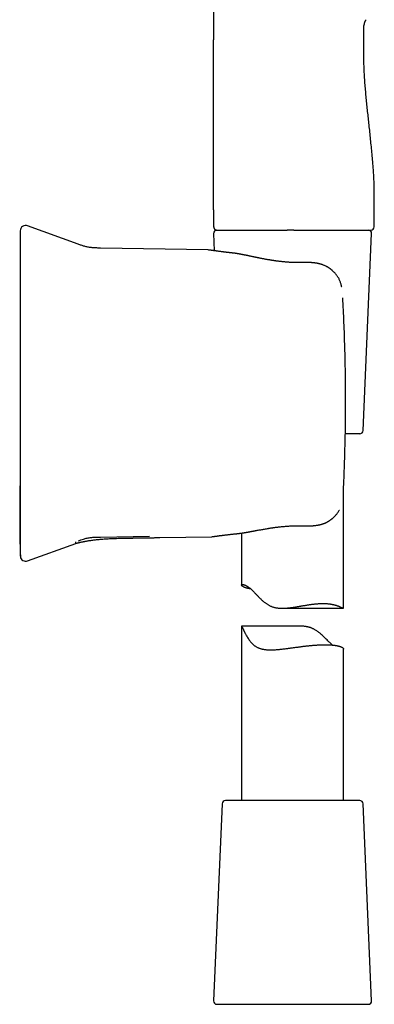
# Model space of a CAD drawing. Header units: millimetres. Extents: x 8 to 880, y 12 to 790.
# Tile 22 of 25: x 624 to 676, y 493 to 638. Entities that reach past the tile are written whole.
import ezdxf

# ---------------------------------------------------------------- set-up
doc = ezdxf.new("R2010")
doc.units = ezdxf.units.MM

msp = doc.modelspace()

# ---------------------------------------------------------------- linework, layer by layer
at = {"color": 7, "linetype": 'Continuous', "lineweight": 30}
for p, q in [((652.36, 754.84), (652.36, 635.44)), ((674.48, 635.44), (674.48, 637.55)), ((652.36, 610.44), (652.36, 607.94)), ((675.98, 607.94), (675.98, 610.44)), ((632.41, 605.38), (624.99, 608.08)), ((652.36, 607.94), (652.37, 607.94)), ((652.36, 606.92), (652.46, 604.4)), ((652.8, 607.45), (652.86, 607.44)), ((652.85, 607.44), (655.45, 607.44)), ((664.16, 607.44), (664.79, 607.44)), ((664.79, 607.44), (675.48, 607.44)), ((674.35, 577.92), (675.61, 606.92)), ((651.55, 604.52), (635.71, 604.8)), ((651.66, 604.51), (651.56, 604.52)), ((665.58, 602.66), (665.58, 602.66)), ((671.37, 597.49), (671.37, 597.49)), ((673.85, 577.44), (671.73, 577.44)), ((671.48, 551.8), (671.48, 569.42)), ((656.48, 562.84), (656.48, 555.17)), ((624.99, 558.73), (632.06, 561.31)), ((635.71, 562.25), (642.93, 562.38)), ((644.43, 562.17), (652.08, 562.3)), ((652.08, 562.3), (652.18, 562.31)), ((623.97, 559.4), (623.96, 559.4)), ((662.47, 551.76), (671.45, 551.76)), ((656.48, 549.12), (656.48, 523.44)), ((665.11, 549.12), (656.49, 549.12)), ((671.48, 523.44), (671.48, 545.76)), ((670.27, 523.44), (654.11, 523.44)), ((673.85, 523.44), (670.27, 523.44)), ((653.61, 522.96), (652.36, 493.96)), ((675.61, 493.96), (674.35, 522.96)), ((652.85, 493.44), (675.11, 493.44))]:
    msp.add_line(p, q, dxfattribs=at)
at = {"color": 7, "linetype": 'Continuous', "lineweight": 30, "flags": 128}
msp.add_lwpolyline([(652.36, 610.44), (652.36, 618.94), (652.36, 624.44), (652.36, 629.94), (652.36, 635.44)], dxfattribs=at)
at = {"color": 7, "linetype": 'Continuous', "lineweight": 30}
for centre, radius, start, end in [((624.71, 607.33), 0.8, 69.9793, 180), ((675.48, 607.94), 0.5, 270, 0), ((652.85, 606.94), 0.5, 90, 182.4813), ((675.11, 606.94), 0.5, 357.5187, 90), ((673.85, 577.94), 0.5, 270, 357.5187), ((624.71, 559.48), 0.8, 187.6439, 290.0206), ((654.11, 522.94), 0.5, 90, 177.5187), ((673.85, 522.94), 0.5, 2.4813, 90), ((652.85, 493.94), 0.5, 177.5187, 270), ((675.11, 493.94), 0.5, 270, 2.4813)]:
    msp.add_arc(centre, radius, start, end, dxfattribs=at)
for points, knots in [([(674.78, 638.43), (674.76, 638.39), (674.71, 638.33), (674.65, 638.22), (674.6, 638.12), (674.55, 638.01), (674.52, 637.91), (674.5, 637.81), (674.49, 637.72), (674.48, 637.63), (674.48, 637.58), (674.48, 637.55)], [0, 0, 0, 0, 0.12745, 0.256009, 0.382634, 0.504538, 0.619569, 0.724706, 0.82209, 0.912997, 1, 1, 1, 1]), ([(675.98, 610.44), (675.98, 610.71), (675.99, 611.25), (676, 612.05), (676, 612.85), (675.99, 613.65), (675.97, 614.44), (675.93, 615.22), (675.89, 616), (675.84, 616.77), (675.77, 617.64), (675.68, 618.63), (675.57, 619.71), (675.46, 620.79), (675.35, 621.87), (675.24, 622.91), (675.13, 623.92), (675.02, 624.9), (674.92, 625.88), (674.82, 626.86), (674.73, 627.85), (674.65, 628.85), (674.58, 629.78), (674.53, 630.64), (674.5, 631.43), (674.47, 632.23), (674.46, 633.03), (674.47, 633.83), (674.48, 634.64), (674.48, 635.17), (674.48, 635.44)], [0, 0, 0, 0, 0.032087, 0.064132, 0.096112, 0.127997, 0.159757, 0.190826, 0.221771, 0.252588, 0.283275, 0.326914, 0.370361, 0.413658, 0.456854, 0.5, 0.539223, 0.578483, 0.617819, 0.657268, 0.696863, 0.736638, 0.776625, 0.808196, 0.839897, 0.871725, 0.903678, 0.935728, 0.967842, 1, 1, 1, 1]), ([(652.36, 607.94), (652.36, 607.92), (652.36, 607.88), (652.38, 607.82), (652.39, 607.76), (652.42, 607.71), (652.44, 607.67), (652.47, 607.63), (652.51, 607.59), (652.55, 607.55), (652.59, 607.52), (652.63, 607.5), (652.68, 607.48), (652.72, 607.46), (652.75, 607.46), (652.75, 607.46)], [0, 0, 0, 0, 0.089254, 0.182377, 0.278844, 0.353013, 0.428353, 0.504494, 0.581043, 0.657591, 0.733733, 0.809072, 0.883241, 0.979708, 1, 1, 1, 1]), ([(652.37, 607.94), (652.37, 607.92), (652.37, 607.89), (652.38, 607.84), (652.39, 607.8), (652.4, 607.76), (652.42, 607.71), (652.45, 607.66), (652.49, 607.61), (652.53, 607.57), (652.57, 607.54), (652.6, 607.52), (652.62, 607.51), (652.64, 607.5), (652.65, 607.49), (652.66, 607.49), (652.68, 607.48), (652.7, 607.47), (652.72, 607.46), (652.75, 607.46), (652.78, 607.45), (652.81, 607.45), (652.83, 607.44), (652.84, 607.44)], [0, 0, 0, 0, 0.058519, 0.108762, 0.149536, 0.180615, 0.239264, 0.29962, 0.360383, 0.421092, 0.461623, 0.501399, 0.533386, 0.551111, 0.563909, 0.576351, 0.59053, 0.626345, 0.674217, 0.73519, 0.809705, 0.897951, 1, 1, 1, 1]), ([(623.91, 606.65), (623.91, 606.42), (623.91, 605.85), (623.91, 604.92), (623.91, 603.88), (623.91, 602.85), (623.91, 601.85), (623.91, 600.86), (623.91, 599.9), (623.91, 598.95), (623.91, 598.01), (623.91, 597.07), (623.91, 596.15), (623.91, 595.23), (623.91, 594.34), (623.91, 593.46), (623.91, 592.59), (623.91, 591.74), (623.91, 590.9), (623.91, 590.08), (623.91, 589.27), (623.91, 588.47), (623.91, 587.7), (623.91, 586.93), (623.91, 586.2), (623.91, 585.51), (623.91, 584.85), (623.91, 584.2), (623.91, 583.56), (623.91, 582.94), (623.9, 582.31), (623.9, 581.68), (623.9, 581.04), (623.9, 580.42), (623.9, 579.81), (623.9, 579.22), (623.9, 578.65), (623.9, 578.09), (623.9, 577.55), (623.9, 577.03), (623.9, 576.51), (623.89, 576), (623.89, 575.51), (623.89, 575.03), (623.89, 574.57), (623.89, 574.12), (623.89, 573.69), (623.88, 573.27), (623.88, 572.86), (623.88, 572.48), (623.88, 572.1), (623.88, 571.74), (623.88, 571.4), (623.87, 571.08), (623.87, 570.78), (623.87, 570.5), (623.87, 570.24), (623.87, 569.98), (623.86, 569.74), (623.86, 569.52), (623.86, 569.31), (623.86, 569.11), (623.86, 568.92), (623.86, 568.75), (623.86, 568.57), (623.85, 568.37), (623.85, 568.14), (623.85, 567.89), (623.85, 567.59), (623.84, 567.25), (623.84, 566.9), (623.84, 566.58), (623.83, 566.29), (623.83, 566.04), (623.83, 565.78), (623.83, 565.52), (623.82, 565.25), (623.82, 564.99), (623.82, 564.72), (623.82, 564.45), (623.82, 564.24), (623.82, 564.09), (623.82, 564.01), (623.82, 563.93), (623.82, 563.87), (623.82, 563.81), (623.82, 563.77), (623.82, 563.73), (623.82, 563.69), (623.82, 563.64), (623.82, 563.57), (623.82, 563.5), (623.82, 563.41), (623.82, 563.3), (623.83, 563.18), (623.83, 563.05), (623.83, 562.88), (623.83, 562.67), (623.84, 562.41), (623.84, 562.21), (623.84, 562.06), (623.85, 561.97), (623.85, 561.89), (623.85, 561.83), (623.85, 561.77), (623.85, 561.73), (623.85, 561.69), (623.85, 561.67), (623.85, 561.66), (623.85, 561.66), (623.85, 561.65), (623.85, 561.65), (623.85, 561.65), (623.85, 561.64), (623.85, 561.64), (623.85, 561.63), (623.85, 561.62), (623.85, 561.61), (623.86, 561.6), (623.86, 561.59), (623.86, 561.58), (623.86, 561.58), (623.86, 561.57), (623.86, 561.56), (623.86, 561.55), (623.86, 561.54), (623.86, 561.54), (623.86, 561.53), (623.86, 561.52), (623.86, 561.52), (623.86, 561.51), (623.86, 561.5), (623.86, 561.49), (623.86, 561.47), (623.86, 561.45), (623.86, 561.42), (623.86, 561.4), (623.86, 561.36), (623.86, 561.32), (623.86, 561.28), (623.86, 561.22), (623.87, 561.17), (623.87, 561.11), (623.87, 561.05), (623.87, 561), (623.87, 560.93), (623.87, 560.87), (623.87, 560.8), (623.87, 560.73), (623.87, 560.65), (623.87, 560.58), (623.87, 560.5), (623.87, 560.43), (623.88, 560.36), (623.88, 560.29), (623.88, 560.21), (623.88, 560.13), (623.88, 560.07), (623.88, 560.02), (623.88, 559.98), (623.88, 559.95), (623.88, 559.92), (623.88, 559.89), (623.88, 559.86), (623.88, 559.83), (623.89, 559.79), (623.89, 559.76), (623.89, 559.73), (623.89, 559.7), (623.89, 559.67), (623.89, 559.65), (623.9, 559.63), (623.9, 559.61), (623.9, 559.6), (623.9, 559.59), (623.9, 559.58), (623.9, 559.57), (623.9, 559.57), (623.9, 559.57), (623.91, 559.56), (623.91, 559.55), (623.91, 559.55), (623.91, 559.54), (623.91, 559.53), (623.91, 559.53), (623.91, 559.52), (623.91, 559.51), (623.91, 559.5), (623.91, 559.49), (623.91, 559.49), (623.91, 559.48), (623.91, 559.47), (623.91, 559.46), (623.91, 559.46), (623.91, 559.46), (623.92, 559.45), (623.92, 559.44), (623.92, 559.43), (623.92, 559.42), (623.92, 559.4), (623.92, 559.39), (623.92, 559.38), (623.92, 559.38)], [0, 0, 0, 0, 0.0125773, 0.0320724, 0.0512965, 0.0702495, 0.0889315, 0.1070161, 0.1248393, 0.142401, 0.1597012, 0.1770851, 0.1941967, 0.2110361, 0.2276033, 0.2438983, 0.259921, 0.2756716, 0.29115, 0.3063561, 0.3212901, 0.3359518, 0.3503414, 0.3644587, 0.3783039, 0.3907562, 0.4029797, 0.4149746, 0.4267407, 0.4382782, 0.4495869, 0.4616368, 0.4734157, 0.4849237, 0.4961606, 0.5071266, 0.517633, 0.5278781, 0.5378617, 0.547584, 0.5572354, 0.5666146, 0.5757216, 0.5845566, 0.5931195, 0.6014103, 0.609429, 0.6171756, 0.6246502, 0.6318527, 0.6387833, 0.6454418, 0.6518283, 0.6579429, 0.663309, 0.6684467, 0.6733559, 0.6780367, 0.6824891, 0.6867131, 0.6905997, 0.6942707, 0.6977262, 0.7009662, 0.703999, 0.7079853, 0.7121206, 0.7164052, 0.7223774, 0.728618, 0.7351272, 0.7419052, 0.7464506, 0.7511095, 0.7558819, 0.7607679, 0.7657331, 0.7706483, 0.7755063, 0.7807802, 0.7860015, 0.7876331, 0.7892201, 0.7906564, 0.7919364, 0.7930605, 0.7937683, 0.7944723, 0.7953657, 0.7964598, 0.7977557, 0.7992541, 0.8009553, 0.8035806, 0.8063308, 0.8091791, 0.8121255, 0.8174283, 0.8230222, 0.8289075, 0.8310764, 0.8330037, 0.834688, 0.8361291, 0.8373272, 0.8382825, 0.8389951, 0.8394658, 0.8396112, 0.8396998, 0.8397361, 0.8397744, 0.8398644, 0.8399814, 0.8401303, 0.8405327, 0.8412963, 0.8423259, 0.843624, 0.845192, 0.8470307, 0.8491404, 0.8515216, 0.8541744, 0.8570989, 0.8597655, 0.8626241, 0.8656745, 0.8689169, 0.8723513, 0.8758783, 0.8792815, 0.8825538, 0.8864832, 0.8902091, 0.8937336, 0.8970593, 0.9001894, 0.9035134, 0.9065962, 0.9094461, 0.9120737, 0.9144926, 0.9163615, 0.91811, 0.9197533, 0.9213099, 0.9228015, 0.9242525, 0.9256897, 0.927139, 0.9285515, 0.9298924, 0.9311626, 0.9323636, 0.9340387, 0.9355685, 0.9365121, 0.9373985, 0.9382464, 0.9389007, 0.939588, 0.94032, 0.9411067, 0.9422539, 0.9435266, 0.9449357, 0.9468171, 0.9489159, 0.951239, 0.9537916, 0.9565775, 0.9589764, 0.9615277, 0.9642327, 0.967092, 0.9701064, 0.9732715, 0.9763572, 0.9795169, 0.9824311, 0.9850998, 0.9875232, 0.9897015, 0.9915385, 0.9931563, 0.9945554, 0.9957365, 0.996701, 0.9974512, 0.9978763, 0.9981889, 0.998307, 0.9984036, 0.9984854, 0.9985625, 0.9986638, 0.998902, 0.9991477, 0.9994661, 0.9999064, 1, 1, 1, 1]), ([(623.91, 607.33), (623.91, 607.33), (623.91, 607.33), (623.91, 607.32), (623.91, 607.29), (623.91, 607.25), (623.91, 607.2), (623.91, 607.13), (623.91, 607.05), (623.91, 606.96), (623.91, 606.86), (623.91, 606.74), (623.91, 606.62), (623.91, 606.48), (623.91, 606.38), (623.91, 606.33)], [0, 0, 0, 0, 0.0379219, 0.120131, 0.2022888, 0.2844066, 0.3664954, 0.4485665, 0.5306311, 0.6127004, 0.6900945, 0.7675121, 0.8449626, 0.9224555, 1, 1, 1, 1]), ([(623.91, 606.33), (623.91, 606.31), (623.91, 606.27), (623.91, 606.2), (623.91, 606.11), (623.91, 606.01), (623.91, 605.9), (623.91, 605.78), (623.91, 605.64), (623.91, 605.5), (623.91, 605.34), (623.91, 605.17), (623.91, 604.98), (623.91, 604.79), (623.91, 604.58), (623.91, 604.36), (623.91, 604.13), (623.91, 603.89), (623.91, 603.64), (623.91, 603.38), (623.91, 603.11), (623.91, 602.83), (623.91, 602.53), (623.91, 602.23), (623.91, 601.92), (623.91, 601.61), (623.91, 601.29), (623.91, 600.97), (623.91, 600.64), (623.91, 600.29), (623.91, 599.95), (623.91, 599.59), (623.91, 599.23), (623.91, 598.87), (623.91, 598.51), (623.91, 598.14), (623.91, 597.77), (623.91, 597.53), (623.91, 597.4)], [0, 0, 0, 0, 0.02816, 0.056259, 0.084332, 0.112412, 0.140499, 0.167999, 0.195436, 0.222846, 0.25026, 0.278291, 0.306222, 0.334091, 0.361934, 0.389951, 0.417529, 0.445032, 0.472497, 0.49996, 0.527896, 0.55585, 0.583863, 0.611974, 0.639974, 0.667308, 0.694683, 0.722137, 0.749702, 0.777594, 0.805498, 0.833447, 0.861477, 0.889579, 0.917151, 0.944724, 0.972329, 1, 1, 1, 1]), ([(652.86, 607.44), (652.86, 607.44), (652.87, 607.44), (652.87, 607.44), (652.88, 607.44), (652.88, 607.44), (652.89, 607.44), (652.9, 607.44), (652.93, 607.44), (652.98, 607.44), (653.05, 607.44), (653.14, 607.44), (653.25, 607.44), (653.4, 607.44), (653.6, 607.44), (653.82, 607.44), (654.07, 607.44), (654.31, 607.44), (654.55, 607.44), (654.78, 607.44), (655.01, 607.44), (655.26, 607.44), (655.52, 607.44), (655.79, 607.44), (656.08, 607.44), (656.37, 607.44), (656.67, 607.44), (656.98, 607.44), (657.23, 607.44), (657.43, 607.44), (657.58, 607.44), (657.72, 607.44), (657.86, 607.44), (658, 607.44), (658.17, 607.44), (658.29, 607.44), (658.35, 607.44)], [0, 0, 0, 0, 0.0165, 0.031181, 0.044045, 0.055092, 0.065243, 0.078086, 0.108867, 0.139912, 0.176507, 0.213163, 0.249928, 0.299691, 0.349449, 0.399328, 0.449455, 0.499955, 0.535592, 0.571181, 0.606767, 0.642395, 0.678109, 0.713956, 0.749979, 0.786178, 0.821434, 0.855796, 0.888961, 0.90426, 0.920305, 0.937101, 0.948973, 0.963336, 0.980345, 1, 1, 1, 1]), ([(658.35, 607.44), (658.4, 607.44), (658.49, 607.44), (658.63, 607.44), (658.78, 607.44), (658.93, 607.44), (659.09, 607.44), (659.24, 607.44), (659.39, 607.44), (659.54, 607.44), (659.68, 607.44), (659.83, 607.44), (659.93, 607.44), (659.98, 607.44)], [0, 0, 0, 0, 0.08784, 0.178167, 0.271018, 0.366427, 0.464424, 0.557562, 0.644777, 0.735418, 0.82009, 0.907653, 1, 1, 1, 1]), ([(659.98, 607.44), (660.04, 607.44), (660.15, 607.44), (660.32, 607.44), (660.46, 607.44), (660.59, 607.44), (660.71, 607.44), (660.83, 607.44), (661, 607.44), (661.22, 607.44), (661.49, 607.44), (661.72, 607.44), (661.9, 607.44), (662.04, 607.44), (662.17, 607.44), (662.29, 607.44), (662.41, 607.44), (662.53, 607.44), (662.66, 607.44), (662.82, 607.44), (663.01, 607.44), (663.13, 607.44), (663.2, 607.44)], [0, 0, 0, 0, 0.057035, 0.108723, 0.155067, 0.196068, 0.231729, 0.26782, 0.31096, 0.39234, 0.476729, 0.563564, 0.605767, 0.646915, 0.687013, 0.72607, 0.760534, 0.791798, 0.834437, 0.883348, 0.938535, 1, 1, 1, 1]), ([(664.16, 607.44), (664.07, 607.44), (663.89, 607.44), (663.64, 607.44), (663.41, 607.44), (663.27, 607.44), (663.2, 607.44)], [0, 0, 0, 0, 0.280083, 0.559971, 0.779912, 1, 1, 1, 1]), ([(635.71, 604.8), (635.62, 604.8), (635.44, 604.8), (635.18, 604.81), (634.91, 604.82), (634.64, 604.84), (634.37, 604.86), (634.1, 604.9), (633.84, 604.94), (633.59, 605), (633.35, 605.06), (633.11, 605.13), (632.88, 605.21), (632.65, 605.29), (632.49, 605.35), (632.41, 605.38)], [0, 0, 0, 0, 0.079811, 0.159653, 0.239557, 0.319581, 0.399821, 0.480268, 0.5607, 0.63423, 0.7075, 0.780637, 0.853741, 0.926859, 1, 1, 1, 1]), ([(655.05, 604.08), (655.02, 604.08), (654.96, 604.09), (654.88, 604.1), (654.81, 604.11), (654.75, 604.11), (654.69, 604.12), (654.62, 604.13), (654.53, 604.14), (654.42, 604.15), (654.31, 604.16), (654.2, 604.18), (654.09, 604.19), (653.98, 604.2), (653.87, 604.22), (653.76, 604.23), (653.61, 604.25), (653.43, 604.27), (653.23, 604.3), (653.04, 604.32), (652.87, 604.35), (652.71, 604.37), (652.57, 604.39), (652.44, 604.4), (652.32, 604.42), (652.21, 604.43), (652.12, 604.45), (652.05, 604.46), (651.99, 604.47), (651.95, 604.47), (651.91, 604.48), (651.87, 604.48), (651.83, 604.49), (651.8, 604.49), (651.76, 604.5), (651.73, 604.5), (651.71, 604.51), (651.69, 604.51), (651.67, 604.51), (651.66, 604.51), (651.66, 604.51), (651.66, 604.51)], [0, 0, 0, 0, 0.014133, 0.026633, 0.037499, 0.046864, 0.056303, 0.066272, 0.083011, 0.101061, 0.120423, 0.138819, 0.158261, 0.178742, 0.199542, 0.220213, 0.240757, 0.284347, 0.327353, 0.369778, 0.411625, 0.452895, 0.491419, 0.529381, 0.566748, 0.603522, 0.639703, 0.675294, 0.692934, 0.712025, 0.732567, 0.754558, 0.778, 0.802891, 0.829231, 0.854649, 0.881284, 0.909137, 0.938206, 0.968494, 1, 1, 1, 1]), ([(665.58, 602.66), (665.49, 602.65), (665.32, 602.65), (665.08, 602.65), (664.84, 602.65), (664.62, 602.65), (664.4, 602.66), (664.2, 602.66), (664, 602.67), (663.8, 602.68), (663.62, 602.69), (663.44, 602.7), (663.28, 602.71), (663.12, 602.73), (662.94, 602.74), (662.74, 602.76), (662.53, 602.78), (662.32, 602.8), (662.11, 602.83), (661.93, 602.85), (661.79, 602.87), (661.68, 602.88), (661.58, 602.89), (661.48, 602.91), (661.4, 602.92), (661.32, 602.93), (661.26, 602.94), (661.21, 602.95), (661.16, 602.95), (661.11, 602.96), (661.05, 602.97), (660.97, 602.98), (660.89, 603), (660.79, 603.01), (660.67, 603.03), (660.52, 603.06), (660.34, 603.09), (660.15, 603.12), (659.95, 603.16), (659.75, 603.2), (659.55, 603.23), (659.37, 603.27), (659.22, 603.3), (659.07, 603.33), (658.93, 603.36), (658.81, 603.38), (658.71, 603.4), (658.62, 603.42), (658.53, 603.44), (658.43, 603.46), (658.33, 603.48), (658.22, 603.51), (658.11, 603.53), (657.99, 603.56), (657.86, 603.58), (657.73, 603.61), (657.6, 603.64), (657.48, 603.66), (657.39, 603.68), (657.3, 603.7), (657.23, 603.71), (657.16, 603.73), (657.1, 603.74), (657.04, 603.75), (656.97, 603.76), (656.9, 603.78), (656.82, 603.79), (656.72, 603.81), (656.62, 603.83), (656.53, 603.85), (656.46, 603.86), (656.42, 603.87), (656.37, 603.88), (656.33, 603.89), (656.3, 603.89), (656.27, 603.9), (656.24, 603.9), (656.21, 603.91), (656.17, 603.92), (656.11, 603.93), (656.04, 603.94), (655.97, 603.95), (655.9, 603.96), (655.83, 603.97), (655.77, 603.98), (655.71, 603.99), (655.65, 604), (655.61, 604.01), (655.57, 604.01), (655.54, 604.02), (655.52, 604.02), (655.48, 604.03), (655.43, 604.03), (655.38, 604.04), (655.32, 604.05), (655.25, 604.06), (655.19, 604.06), (655.12, 604.07), (655.07, 604.08), (655.05, 604.08)], [0, 0, 0, 0, 0.02226, 0.043592, 0.06399, 0.083452, 0.101974, 0.119554, 0.136191, 0.153399, 0.169461, 0.184375, 0.19814, 0.210756, 0.227739, 0.244816, 0.262413, 0.280532, 0.299175, 0.318344, 0.327712, 0.337201, 0.346589, 0.355089, 0.362633, 0.36911, 0.374662, 0.379289, 0.38299, 0.386815, 0.39243, 0.399814, 0.407685, 0.415883, 0.424409, 0.440416, 0.457155, 0.474567, 0.492656, 0.511446, 0.530835, 0.546781, 0.561788, 0.575851, 0.58896, 0.601112, 0.609985, 0.618262, 0.626641, 0.636279, 0.647197, 0.657274, 0.668244, 0.680108, 0.692868, 0.706527, 0.721035, 0.731912, 0.741762, 0.750585, 0.758377, 0.765139, 0.770867, 0.777392, 0.784252, 0.791774, 0.80035, 0.810518, 0.821807, 0.833995, 0.838796, 0.843723, 0.848772, 0.853421, 0.857292, 0.860383, 0.862744, 0.865301, 0.870426, 0.876904, 0.884691, 0.892701, 0.900622, 0.908305, 0.91575, 0.922957, 0.929675, 0.934247, 0.938186, 0.94149, 0.944372, 0.947957, 0.953787, 0.960643, 0.967718, 0.974987, 0.982553, 0.990871, 1, 1, 1, 1]), ([(671.21, 599.03), (671.21, 599.03), (671.2, 599.11), (671.17, 599.26), (671.11, 599.48), (671.05, 599.69), (670.98, 599.89), (670.9, 600.08), (670.81, 600.26), (670.71, 600.43), (670.61, 600.59), (670.51, 600.75), (670.4, 600.89), (670.29, 601.02), (670.18, 601.15), (670.07, 601.26), (669.96, 601.37), (669.87, 601.45), (669.81, 601.5), (669.76, 601.54), (669.73, 601.57), (669.7, 601.6), (669.67, 601.62), (669.65, 601.63), (669.64, 601.64), (669.61, 601.66), (669.58, 601.69), (669.54, 601.72), (669.48, 601.76), (669.42, 601.8), (669.35, 601.85), (669.29, 601.89), (669.2, 601.95), (669.1, 602.01), (668.98, 602.08), (668.85, 602.15), (668.7, 602.22), (668.53, 602.29), (668.4, 602.34), (668.31, 602.37), (668.24, 602.39), (668.19, 602.41), (668.13, 602.42), (668.07, 602.44), (667.99, 602.46), (667.9, 602.49), (667.8, 602.51), (667.69, 602.53), (667.59, 602.55), (667.5, 602.57), (667.42, 602.58), (667.34, 602.59), (667.28, 602.6), (667.23, 602.61), (667.2, 602.61), (667.17, 602.61), (667.14, 602.62), (667.12, 602.62), (667.1, 602.62), (667.07, 602.62), (667.03, 602.63), (666.99, 602.63), (666.93, 602.64), (666.87, 602.64), (666.79, 602.65), (666.69, 602.65), (666.58, 602.66), (666.45, 602.66), (666.3, 602.66), (666.14, 602.66), (665.97, 602.66), (665.78, 602.66), (665.65, 602.66), (665.58, 602.66)], [0, 0, 0, 0, 0.000767, 0.032033, 0.062671, 0.092749, 0.122185, 0.150978, 0.179186, 0.206849, 0.233816, 0.260005, 0.285331, 0.309686, 0.33298, 0.355139, 0.376108, 0.395843, 0.404908, 0.412752, 0.419367, 0.424752, 0.42891, 0.431855, 0.434476, 0.438381, 0.444276, 0.451773, 0.460862, 0.471519, 0.482661, 0.493598, 0.504326, 0.523454, 0.541881, 0.559609, 0.584189, 0.607508, 0.629655, 0.639454, 0.648173, 0.655804, 0.662927, 0.671177, 0.682037, 0.694348, 0.707806, 0.722385, 0.738059, 0.748406, 0.759175, 0.769356, 0.778022, 0.783872, 0.788762, 0.792695, 0.795675, 0.797864, 0.801017, 0.804895, 0.8095, 0.815251, 0.822503, 0.831254, 0.841498, 0.853231, 0.868456, 0.885611, 0.904689, 0.925679, 0.948572, 0.973352, 1, 1, 1, 1]), ([(623.91, 597.4), (623.91, 596.99), (623.91, 596.16), (623.91, 594.91), (623.91, 593.66), (623.91, 592.4), (623.91, 591.15), (623.91, 589.9), (623.91, 588.68), (623.91, 587.49), (623.91, 586.34), (623.91, 585.18), (623.91, 584.03), (623.91, 582.87), (623.91, 581.72), (623.91, 580.57), (623.91, 579.41), (623.91, 578.26), (623.91, 577.11), (623.91, 575.96), (623.91, 574.83), (623.91, 573.73), (623.91, 572.65), (623.91, 571.57), (623.91, 570.49), (623.91, 569.77), (623.91, 569.41)], [0, 0, 0, 0, 0.044855, 0.089677, 0.134473, 0.17925, 0.224017, 0.268779, 0.313545, 0.35459, 0.395649, 0.436728, 0.477833, 0.518961, 0.560065, 0.601144, 0.642203, 0.683248, 0.724283, 0.765315, 0.80635, 0.845047, 0.883756, 0.922481, 0.961228, 1, 1, 1, 1]), ([(671.75, 586.53), (671.74, 587.14), (671.71, 588.36), (671.67, 590.19), (671.61, 592.02), (671.54, 593.84), (671.46, 595.67), (671.4, 596.88), (671.37, 597.49)], [0, 0, 0, 0, 0.166684, 0.33335, 0.500006, 0.666661, 0.833323, 1, 1, 1, 1]), ([(671.77, 580.46), (671.77, 580.75), (671.78, 581.33), (671.78, 582.2), (671.78, 583.07), (671.78, 583.93), (671.77, 584.8), (671.76, 585.67), (671.75, 586.25), (671.75, 586.53)], [0, 0, 0, 0, 0.142932, 0.28579, 0.428603, 0.571401, 0.714214, 0.85707, 1, 1, 1, 1]), ([(671.47, 569.1), (671.5, 569.73), (671.55, 570.99), (671.62, 572.89), (671.68, 574.78), (671.72, 576.67), (671.76, 578.57), (671.77, 579.83), (671.77, 580.46)], [0, 0, 0, 0, 0.166681, 0.333343, 0.499996, 0.666649, 0.833313, 1, 1, 1, 1]), ([(623.91, 569.41), (623.91, 569.28), (623.91, 569.03), (623.91, 568.66), (623.91, 568.29), (623.91, 567.92), (623.91, 567.56), (623.91, 567.2), (623.91, 566.86), (623.91, 566.51), (623.91, 566.17), (623.91, 565.84), (623.91, 565.51), (623.91, 565.18), (623.91, 564.87), (623.91, 564.56), (623.91, 564.26), (623.91, 563.98), (623.91, 563.7), (623.91, 563.43), (623.91, 563.17), (623.91, 562.91), (623.91, 562.67), (623.91, 562.44), (623.91, 562.22), (623.91, 562.02), (623.91, 561.82), (623.91, 561.64), (623.91, 561.47), (623.91, 561.31), (623.91, 561.16), (623.91, 561.03), (623.91, 560.9), (623.91, 560.79), (623.91, 560.69), (623.91, 560.61), (623.91, 560.54), (623.91, 560.5), (623.91, 560.48)], [0, 0, 0, 0, 0.02816, 0.056259, 0.084332, 0.112412, 0.140499, 0.167999, 0.195436, 0.222846, 0.25026, 0.278291, 0.306222, 0.334091, 0.361934, 0.389951, 0.417529, 0.445032, 0.472497, 0.49996, 0.527896, 0.55585, 0.583863, 0.611974, 0.639974, 0.667308, 0.694683, 0.722137, 0.749702, 0.777594, 0.805498, 0.833447, 0.861477, 0.889579, 0.917151, 0.944724, 0.972329, 1, 1, 1, 1]), ([(665.66, 563.91), (665.72, 563.91), (665.82, 563.91), (665.98, 563.9), (666.12, 563.9), (666.25, 563.9), (666.37, 563.9), (666.47, 563.9), (666.57, 563.9), (666.64, 563.91), (666.71, 563.91), (666.76, 563.91), (666.8, 563.91), (666.82, 563.91), (666.84, 563.91), (666.86, 563.91), (666.88, 563.92), (666.91, 563.92), (666.95, 563.92), (667, 563.92), (667.05, 563.93), (667.12, 563.93), (667.22, 563.94), (667.35, 563.96), (667.46, 563.97), (667.55, 563.98), (667.63, 564), (667.71, 564.01), (667.79, 564.03), (667.87, 564.04), (667.92, 564.05), (667.97, 564.06), (668, 564.07), (668.03, 564.08), (668.05, 564.08), (668.07, 564.09), (668.11, 564.1), (668.15, 564.11), (668.21, 564.12), (668.27, 564.14), (668.33, 564.16), (668.4, 564.18), (668.49, 564.21), (668.61, 564.26), (668.74, 564.31), (668.85, 564.36), (668.96, 564.41), (669.05, 564.46), (669.12, 564.5), (669.18, 564.53), (669.22, 564.55), (669.25, 564.57), (669.28, 564.59), (669.3, 564.6), (669.32, 564.61), (669.35, 564.63), (669.38, 564.65), (669.43, 564.68), (669.48, 564.72), (669.54, 564.76), (669.61, 564.81), (669.68, 564.86), (669.75, 564.92), (669.83, 564.98), (669.91, 565.05), (670.02, 565.15), (670.16, 565.28), (670.32, 565.45), (670.47, 565.63), (670.61, 565.8), (670.73, 565.99), (670.82, 566.13), (670.86, 566.21), (670.86, 566.22)], [0, 0, 0, 0, 0.027074, 0.052121, 0.075124, 0.096073, 0.114957, 0.13177, 0.146504, 0.159155, 0.169718, 0.178189, 0.183899, 0.187991, 0.190464, 0.192407, 0.195588, 0.20003, 0.206888, 0.215168, 0.223561, 0.231936, 0.251808, 0.271586, 0.29184, 0.304499, 0.317544, 0.33098, 0.344816, 0.358723, 0.366675, 0.373481, 0.379138, 0.383641, 0.386987, 0.390698, 0.396399, 0.403997, 0.413508, 0.424532, 0.435423, 0.446011, 0.456292, 0.482965, 0.507251, 0.526875, 0.545025, 0.561988, 0.577727, 0.586161, 0.594179, 0.601111, 0.606421, 0.610136, 0.613847, 0.6184, 0.626042, 0.635293, 0.646167, 0.658675, 0.672291, 0.687441, 0.703981, 0.72089, 0.737964, 0.755195, 0.796382, 0.838214, 0.876617, 0.915192, 0.953749, 0.99219, 1, 1, 1, 1]), ([(652.18, 562.31), (652.18, 562.31), (652.18, 562.31), (652.19, 562.31), (652.2, 562.31), (652.22, 562.31), (652.24, 562.31), (652.25, 562.32), (652.28, 562.32), (652.3, 562.32), (652.32, 562.33), (652.34, 562.33), (652.36, 562.33), (652.38, 562.34), (652.41, 562.34), (652.44, 562.34), (652.5, 562.35), (652.58, 562.36), (652.67, 562.37), (652.75, 562.38), (652.81, 562.39), (652.86, 562.4), (652.92, 562.41), (652.98, 562.42), (653.05, 562.43), (653.13, 562.44), (653.21, 562.45), (653.29, 562.46), (653.39, 562.47), (653.5, 562.48), (653.61, 562.5), (653.74, 562.51), (653.88, 562.53), (654.04, 562.55), (654.21, 562.57), (654.39, 562.59), (654.58, 562.61), (654.78, 562.64), (654.99, 562.66), (655.22, 562.69), (655.46, 562.71), (655.63, 562.73), (655.71, 562.74)], [0, 0, 0, 0, 0.0247278, 0.0501913, 0.0742981, 0.0970456, 0.1184313, 0.1384533, 0.1571095, 0.1743985, 0.1910428, 0.2061837, 0.2198203, 0.2324402, 0.2450761, 0.2577615, 0.2919812, 0.3265509, 0.3614677, 0.3967283, 0.4119342, 0.4282633, 0.4458785, 0.4647792, 0.4849646, 0.5064338, 0.5278534, 0.550416, 0.5741214, 0.5989693, 0.6249592, 0.6537714, 0.6838662, 0.7152421, 0.7478968, 0.7818277, 0.8170314, 0.8513858, 0.8868644, 0.9234628, 0.9611763, 1, 1, 1, 1]), ([(655.71, 562.74), (655.74, 562.74), (655.78, 562.75), (655.84, 562.75), (655.9, 562.76), (655.94, 562.76), (655.98, 562.77), (656.03, 562.78), (656.09, 562.78), (656.17, 562.79), (656.24, 562.8), (656.3, 562.81), (656.36, 562.82), (656.41, 562.83), (656.47, 562.83), (656.54, 562.84), (656.62, 562.86), (656.7, 562.87), (656.79, 562.88), (656.88, 562.9), (656.97, 562.91), (657.06, 562.93), (657.14, 562.94), (657.21, 562.95), (657.29, 562.97), (657.37, 562.98), (657.47, 563), (657.56, 563.01), (657.64, 563.03), (657.7, 563.04), (657.77, 563.05), (657.84, 563.06), (657.92, 563.08), (657.98, 563.09), (658.03, 563.1), (658.07, 563.11), (658.1, 563.11), (658.13, 563.12), (658.15, 563.12), (658.17, 563.12), (658.2, 563.13), (658.25, 563.14), (658.3, 563.15), (658.37, 563.16), (658.44, 563.17), (658.58, 563.2), (658.78, 563.24), (659.04, 563.29), (659.31, 563.33), (659.58, 563.38), (659.86, 563.43), (660.14, 563.48), (660.38, 563.52), (660.56, 563.55), (660.7, 563.57), (660.84, 563.59), (660.98, 563.61), (661.12, 563.63), (661.28, 563.65), (661.44, 563.68), (661.62, 563.7), (661.81, 563.72), (662.01, 563.74), (662.22, 563.77), (662.45, 563.79), (662.68, 563.81), (662.93, 563.83), (663.18, 563.85), (663.43, 563.87), (663.68, 563.88), (663.94, 563.9), (664.21, 563.91), (664.49, 563.92), (664.77, 563.92), (665.06, 563.92), (665.36, 563.92), (665.56, 563.91), (665.66, 563.91)], [0, 0, 0, 0, 0.00886, 0.016651, 0.023376, 0.02904, 0.033664, 0.037857, 0.047138, 0.055575, 0.064529, 0.07235, 0.07905, 0.084506, 0.091416, 0.099981, 0.109207, 0.118632, 0.128256, 0.139691, 0.15034, 0.160185, 0.169061, 0.17695, 0.185271, 0.194811, 0.205525, 0.216937, 0.224115, 0.2315, 0.239094, 0.246894, 0.254901, 0.26248, 0.267524, 0.271764, 0.275202, 0.277837, 0.27967, 0.281224, 0.284896, 0.289718, 0.295689, 0.302809, 0.310481, 0.318163, 0.345678, 0.373314, 0.401061, 0.42786, 0.455269, 0.483272, 0.511848, 0.524871, 0.538023, 0.551303, 0.564712, 0.578473, 0.593239, 0.609049, 0.625804, 0.643589, 0.662402, 0.682244, 0.703111, 0.725005, 0.747922, 0.771863, 0.794182, 0.81732, 0.841278, 0.866051, 0.89164, 0.917563, 0.944267, 0.971747, 1, 1, 1, 1]), ([(632.06, 561.31), (632.07, 561.31), (632.12, 561.32), (632.19, 561.34), (632.28, 561.36), (632.37, 561.39), (632.47, 561.41), (632.59, 561.44), (632.73, 561.47), (632.89, 561.51), (633.05, 561.54), (633.22, 561.58), (633.39, 561.61), (633.56, 561.64), (633.77, 561.68), (634.01, 561.72), (634.3, 561.76), (634.58, 561.8), (634.85, 561.83), (635.16, 561.87), (635.5, 561.9), (635.87, 561.93), (636.26, 561.96), (636.65, 561.99), (637.06, 562.01), (637.47, 562.03), (637.98, 562.05), (638.59, 562.07), (639.3, 562.08), (639.87, 562.1), (640.3, 562.1), (640.59, 562.11), (640.88, 562.12), (641.16, 562.12), (641.43, 562.12), (641.69, 562.13), (641.93, 562.13), (642.17, 562.14), (642.39, 562.14), (642.61, 562.14), (642.81, 562.15), (642.98, 562.15), (643.12, 562.15), (643.24, 562.15), (643.38, 562.15), (643.53, 562.15), (643.7, 562.16), (643.88, 562.16), (644.08, 562.16), (644.26, 562.16), (644.38, 562.16), (644.43, 562.17)], [0, 0, 0, 0, 0.002701, 0.010724, 0.01791, 0.0253, 0.033096, 0.043918, 0.055433, 0.067638, 0.081481, 0.095614, 0.109556, 0.123308, 0.136874, 0.160637, 0.183817, 0.206422, 0.228625, 0.251199, 0.280674, 0.310918, 0.341936, 0.373732, 0.406309, 0.439616, 0.473264, 0.529801, 0.587059, 0.645035, 0.668008, 0.69109, 0.71428, 0.736989, 0.758772, 0.779628, 0.799559, 0.818563, 0.83664, 0.853792, 0.870016, 0.885332, 0.894019, 0.903948, 0.915117, 0.927529, 0.941182, 0.955799, 0.971614, 0.988627, 1, 1, 1, 1]), ([(632.06, 561.31), (632.06, 561.31), (632.06, 561.31), (632.06, 561.33), (632.06, 561.38), (632.06, 561.45), (632.07, 561.51), (632.07, 561.55)], [0, 0, 0, 0, 0.1200006, 0.3400014, 0.5600018, 0.7800015, 1, 1, 1, 1]), ([(632.41, 561.67), (632.54, 561.72), (632.81, 561.82), (633.16, 561.93), (633.47, 562.03), (633.75, 562.09), (634.03, 562.14), (634.31, 562.18), (634.59, 562.21), (634.92, 562.23), (635.29, 562.24), (635.57, 562.25), (635.71, 562.25)], [0, 0, 0, 0, 0.1236756, 0.2477852, 0.330867, 0.4144047, 0.4983841, 0.5824998, 0.6664187, 0.7500366, 0.8751264, 1, 1, 1, 1]), ([(623.91, 560.48), (623.91, 560.42), (623.91, 560.31), (623.91, 560.16), (623.91, 560.03), (623.91, 559.91), (623.91, 559.8), (623.91, 559.74), (623.91, 559.71)], [0, 0, 0, 0, 0.166709, 0.333367, 0.5, 0.666633, 0.833291, 1, 1, 1, 1]), ([(623.91, 559.71), (623.91, 559.7), (623.91, 559.66), (623.92, 559.62), (623.92, 559.6)], [0, 0, 0, 0, 0.5, 1, 1, 1, 1]), ([(623.92, 559.6), (623.93, 559.58), (623.93, 559.54), (623.94, 559.49), (623.95, 559.45), (623.96, 559.43), (623.96, 559.41), (623.97, 559.4), (623.97, 559.4), (623.97, 559.4)], [0, 0, 0, 0, 0.194347, 0.374942, 0.543487, 0.663268, 0.778484, 0.890302, 1, 1, 1, 1]), ([(623.96, 559.4), (623.96, 559.4), (623.95, 559.4), (623.95, 559.39), (623.94, 559.39), (623.94, 559.39), (623.93, 559.38), (623.93, 559.38), (623.93, 559.38), (623.92, 559.38), (623.92, 559.38), (623.92, 559.38), (623.92, 559.38)], [0, 0, 0, 0, 0.028859, 0.097999, 0.186634, 0.278326, 0.36181, 0.443442, 0.525363, 0.608253, 0.868968, 1, 1, 1, 1]), ([(657.83, 554.61), (657.82, 554.61), (657.78, 554.61), (657.7, 554.63), (657.59, 554.65), (657.49, 554.67), (657.39, 554.69), (657.3, 554.71), (657.21, 554.74), (657.12, 554.76), (657.04, 554.79), (656.97, 554.82), (656.9, 554.84), (656.83, 554.87), (656.77, 554.9), (656.72, 554.93), (656.67, 554.96), (656.63, 554.98), (656.59, 555.01), (656.56, 555.04), (656.53, 555.07), (656.51, 555.09), (656.49, 555.12), (656.49, 555.14), (656.48, 555.17), (656.48, 555.19), (656.49, 555.21), (656.51, 555.22), (656.53, 555.23), (656.56, 555.25), (656.59, 555.25), (656.63, 555.25), (656.67, 555.25), (656.73, 555.25), (656.78, 555.23), (656.85, 555.22), (656.92, 555.19), (656.99, 555.16), (657.08, 555.13), (657.16, 555.08), (657.25, 555.03), (657.35, 554.97), (657.45, 554.9), (657.55, 554.83), (657.66, 554.75), (657.77, 554.66), (657.88, 554.56), (658, 554.45), (658.12, 554.33), (658.25, 554.2), (658.39, 554.05), (658.53, 553.9), (658.68, 553.75), (658.82, 553.6), (658.97, 553.44), (659.13, 553.28), (659.29, 553.13), (659.45, 552.97), (659.62, 552.82), (659.8, 552.68), (659.96, 552.55), (660.12, 552.44), (660.26, 552.34), (660.41, 552.25), (660.57, 552.17), (660.73, 552.09), (660.89, 552.02), (661.06, 551.96), (661.24, 551.91), (661.41, 551.86), (661.59, 551.83), (661.78, 551.8), (661.96, 551.78), (662.15, 551.77), (662.34, 551.76), (662.53, 551.76), (662.73, 551.76), (662.94, 551.77), (663.16, 551.79), (663.38, 551.81), (663.59, 551.84), (663.81, 551.86), (664.03, 551.89), (664.24, 551.93), (664.46, 551.96), (664.68, 552), (664.88, 552.03), (665.08, 552.06), (665.26, 552.1), (665.45, 552.13), (665.63, 552.16), (665.82, 552.19), (666, 552.22), (666.18, 552.25), (666.36, 552.28), (666.54, 552.3), (666.72, 552.33), (666.9, 552.35), (667.08, 552.37), (667.26, 552.39), (667.43, 552.41), (667.61, 552.42), (667.78, 552.44), (667.95, 552.45), (668.12, 552.45), (668.28, 552.46), (668.39, 552.46), (668.45, 552.46)], [0, 0, 0, 0, 0.0009097, 0.0100936, 0.0192776, 0.0284893, 0.037701, 0.0469398, 0.0561855, 0.0654648, 0.0747509, 0.0840639, 0.093377, 0.1027174, 0.1120579, 0.1214316, 0.1308054, 0.1402069, 0.1496084, 0.1590374, 0.1684736, 0.1780898, 0.1877138, 0.1973696, 0.2070252, 0.2167147, 0.2264041, 0.2361378, 0.2458714, 0.2556454, 0.2654193, 0.2752363, 0.2850655, 0.2948767, 0.3046877, 0.314557, 0.3244261, 0.3343619, 0.3442976, 0.3543086, 0.3643195, 0.3741527, 0.3839859, 0.3939011, 0.4038164, 0.4138159, 0.4238155, 0.4338956, 0.4439763, 0.4555195, 0.4670792, 0.478684, 0.4902893, 0.5019237, 0.5135584, 0.5252201, 0.5368817, 0.5485701, 0.5602581, 0.5719849, 0.5837266, 0.5924177, 0.6011085, 0.6098468, 0.6185846, 0.6273908, 0.6361965, 0.6450933, 0.6539902, 0.6626988, 0.6714076, 0.6801978, 0.6889883, 0.6978486, 0.7067093, 0.715628, 0.7245469, 0.7344222, 0.7442978, 0.7542254, 0.7641531, 0.7740461, 0.7839392, 0.7938695, 0.8037998, 0.8137114, 0.8236311, 0.8322543, 0.8408828, 0.8495322, 0.8581815, 0.8668527, 0.8755238, 0.8842223, 0.8929209, 0.9016434, 0.9103658, 0.9191127, 0.9278662, 0.9368364, 0.9458066, 0.954807, 0.9638073, 0.9728392, 0.9818711, 0.9909356, 1, 1, 1, 1]), ([(668.45, 552.46), (668.5, 552.46), (668.61, 552.46), (668.76, 552.45), (668.92, 552.45), (669.07, 552.44), (669.21, 552.42), (669.36, 552.41), (669.49, 552.39), (669.63, 552.37), (669.76, 552.35), (669.89, 552.32), (670.01, 552.3), (670.13, 552.27), (670.24, 552.24), (670.35, 552.21), (670.45, 552.18), (670.55, 552.14), (670.64, 552.11), (670.73, 552.08), (670.81, 552.04), (670.89, 552.01), (670.97, 551.98), (671.04, 551.94), (671.1, 551.91), (671.17, 551.88), (671.23, 551.85), (671.28, 551.83), (671.33, 551.8), (671.37, 551.78), (671.41, 551.77), (671.44, 551.76), (671.46, 551.76), (671.47, 551.76), (671.48, 551.78), (671.48, 551.79), (671.48, 551.8), (671.48, 551.8)], [0, 0, 0, 0, 0.028438, 0.056902, 0.085467, 0.114032, 0.1427, 0.171369, 0.200159, 0.22895, 0.257839, 0.286728, 0.31571, 0.344716, 0.373082, 0.401469, 0.429935, 0.458401, 0.486946, 0.515491, 0.544131, 0.57277, 0.60149, 0.630209, 0.659009, 0.687832, 0.719448, 0.751064, 0.782822, 0.814579, 0.846511, 0.878442, 0.910597, 0.942751, 0.966647, 0.990543, 1, 1, 1, 1]), ([(656.49, 549.12), (656.49, 549.12), (656.48, 549.12), (656.48, 549.12), (656.48, 549.11), (656.49, 549.09), (656.5, 549.07), (656.51, 549.05), (656.53, 549.01), (656.55, 548.98), (656.57, 548.93), (656.6, 548.88), (656.63, 548.82), (656.66, 548.75), (656.7, 548.68), (656.73, 548.61), (656.77, 548.53), (656.82, 548.44), (656.86, 548.35), (656.91, 548.26), (656.96, 548.15), (657.02, 548.04), (657.08, 547.92), (657.17, 547.76), (657.29, 547.56), (657.44, 547.32), (657.57, 547.11), (657.69, 546.95), (657.78, 546.84), (657.87, 546.72), (657.98, 546.61), (658.08, 546.5), (658.19, 546.4), (658.31, 546.3), (658.44, 546.2), (658.58, 546.12), (658.72, 546.04), (658.87, 545.96), (659.02, 545.9), (659.19, 545.84), (659.35, 545.79), (659.52, 545.75), (659.69, 545.72), (659.87, 545.69), (660.05, 545.66), (660.24, 545.65), (660.43, 545.64), (660.62, 545.63), (660.84, 545.63), (661.08, 545.64), (661.35, 545.65), (661.62, 545.67), (661.89, 545.69), (662.17, 545.72), (662.46, 545.75), (662.74, 545.78), (663.01, 545.82), (663.26, 545.85), (663.5, 545.88), (663.74, 545.91), (663.97, 545.95), (664.21, 545.98), (664.44, 546.01), (664.67, 546.04), (664.9, 546.07), (665.12, 546.1), (665.34, 546.13), (665.55, 546.16), (665.76, 546.18), (665.96, 546.21), (666.17, 546.23), (666.37, 546.25), (666.57, 546.27), (666.77, 546.29), (666.97, 546.31), (667.17, 546.32), (667.36, 546.34), (667.55, 546.35), (667.74, 546.36), (667.92, 546.37), (668.09, 546.38), (668.26, 546.38), (668.43, 546.39), (668.59, 546.39), (668.76, 546.39), (668.91, 546.39), (669.07, 546.39), (669.22, 546.38), (669.37, 546.38), (669.51, 546.37), (669.65, 546.36), (669.78, 546.35), (669.91, 546.34), (670.03, 546.33), (670.14, 546.31), (670.26, 546.3), (670.36, 546.28), (670.47, 546.26), (670.57, 546.24), (670.66, 546.22), (670.75, 546.2), (670.84, 546.17), (670.92, 546.15), (670.99, 546.12), (671.06, 546.1), (671.13, 546.07), (671.19, 546.04), (671.24, 546.01), (671.29, 545.99), (671.33, 545.96), (671.37, 545.93), (671.4, 545.9), (671.43, 545.87), (671.45, 545.84), (671.47, 545.82), (671.48, 545.79), (671.48, 545.77), (671.48, 545.76), (671.48, 545.76)], [0, 0, 0, 0, 0.005763, 0.011838, 0.018616, 0.025394, 0.032213, 0.039032, 0.045903, 0.052773, 0.0597, 0.066626, 0.073398, 0.080171, 0.086989, 0.093808, 0.100664, 0.10752, 0.114403, 0.121285, 0.129331, 0.137378, 0.145443, 0.153509, 0.169662, 0.185835, 0.202085, 0.210222, 0.218359, 0.226558, 0.234757, 0.242988, 0.251218, 0.259873, 0.268544, 0.277276, 0.286009, 0.294814, 0.303619, 0.312489, 0.321377, 0.330017, 0.338672, 0.347381, 0.356089, 0.364853, 0.373616, 0.382425, 0.391245, 0.402769, 0.414293, 0.425905, 0.437517, 0.44921, 0.460904, 0.472671, 0.484439, 0.494076, 0.503712, 0.513387, 0.523062, 0.532431, 0.5418, 0.551205, 0.560609, 0.569829, 0.579059, 0.587608, 0.596163, 0.604749, 0.613335, 0.621949, 0.630563, 0.639218, 0.647872, 0.656557, 0.665241, 0.673957, 0.682682, 0.690957, 0.699239, 0.707549, 0.71586, 0.724199, 0.732537, 0.740913, 0.74929, 0.757695, 0.766099, 0.774534, 0.782975, 0.791059, 0.799149, 0.807265, 0.815381, 0.823522, 0.831663, 0.839838, 0.848013, 0.856213, 0.864413, 0.872639, 0.880871, 0.889125, 0.897385, 0.905671, 0.913957, 0.922268, 0.930578, 0.938922, 0.947266, 0.955635, 0.964004, 0.972399, 0.980801, 0.989353, 0.997913, 1, 1, 1, 1]), ([(669.82, 546.35), (669.81, 546.36), (669.77, 546.39), (669.69, 546.46), (669.59, 546.55), (669.49, 546.65), (669.38, 546.76), (669.27, 546.87), (669.12, 547.02), (668.93, 547.21), (668.69, 547.45), (668.45, 547.68), (668.24, 547.87), (668.06, 548.03), (667.93, 548.14), (667.79, 548.24), (667.63, 548.36), (667.46, 548.48), (667.28, 548.59), (667.12, 548.68), (666.97, 548.75), (666.84, 548.81), (666.71, 548.86), (666.6, 548.91), (666.48, 548.94), (666.35, 548.98), (666.2, 549.02), (666.04, 549.05), (665.88, 549.08), (665.71, 549.1), (665.54, 549.11), (665.34, 549.12), (665.2, 549.13), (665.11, 549.12), (665.11, 549.12)], [0, 0, 0, 0, 0.009935, 0.037156, 0.064377, 0.094516, 0.124655, 0.154879, 0.185103, 0.245788, 0.306551, 0.36748, 0.42848, 0.459038, 0.489595, 0.520227, 0.550859, 0.591114, 0.631366, 0.65849, 0.685623, 0.712744, 0.733371, 0.753997, 0.774727, 0.795457, 0.822345, 0.849246, 0.876136, 0.903453, 0.930782, 0.958101, 0.999529, 1, 1, 1, 1])]:
    msp.add_open_spline(points, degree=3, knots=knots, dxfattribs=at)

doc.saveas('drawing.dxf')
